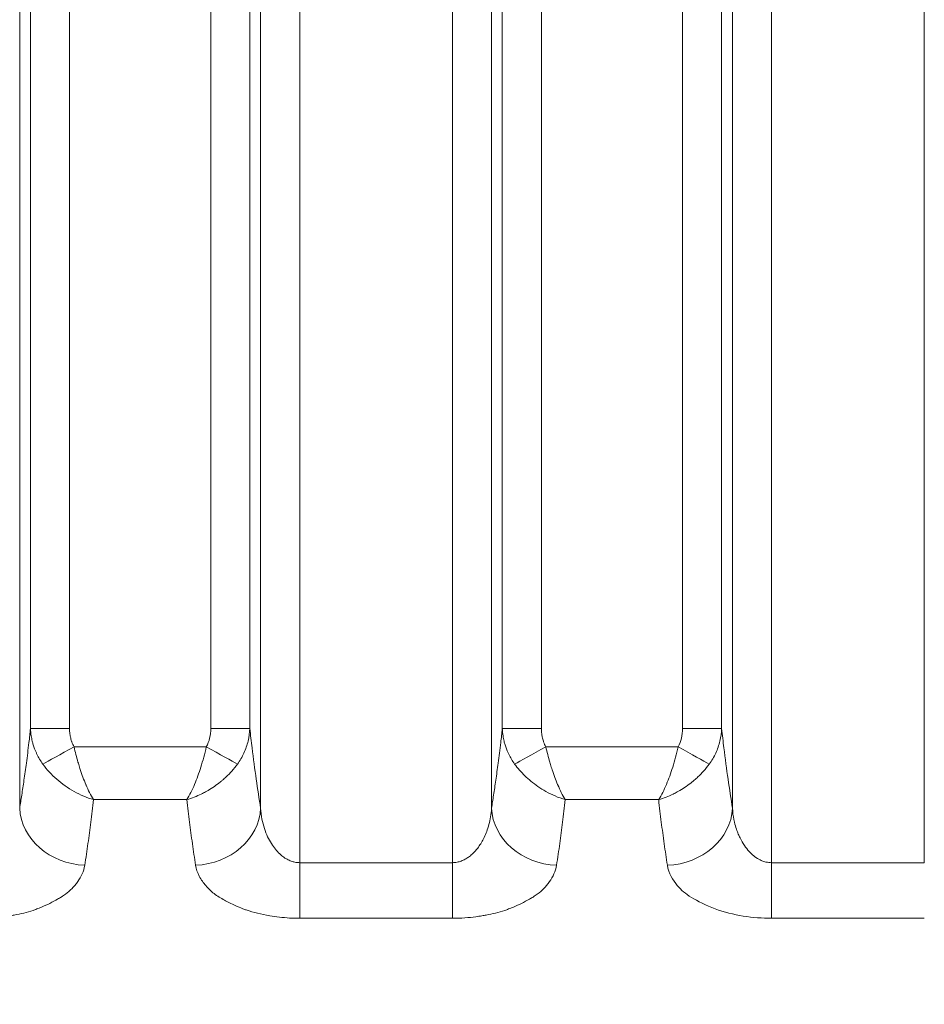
# Model space of a CAD drawing. Header units: millimetres. Extents: x 5 to 415, y 5 to 292.
# Tile 119 of 197: x 343.76 to 350.68, y 150.02 to 157.57. Entities that reach past the tile are written whole.
import ezdxf

# ---------------------------------------------------------------- set-up
doc = ezdxf.new("R2010")
doc.units = ezdxf.units.MM
doc.layers.add('Bemaßung (ISO)', color=7, linetype='Continuous', lineweight=25)
doc.layers.add('Sichtbar schmal (ISO)', color=7, linetype='Continuous', lineweight=18)
doc.styles.add('Notiztext (ISO)', font='isocpeur.ttf')
doc.dimstyles.new('Standard (ISO)', dxfattribs={"dimtxt": 3.5, "dimasz": 2.5, "dimexe": 2, "dimexo": 0, "dimgap": 0.762, "dimtad": 1, "dimtoh": 1, "dimdec": 8, "dimdsep": 46, "dimtxsty": 'Notiztext (ISO)', "dimcen": 0.09, "dimdle": 10, "dimclrd": 256, "dimclre": 256, "dimclrt": 256, "dimadec": 6, "dimazin": 2, "dimtfac": 0.514286, "dimtdec": 3, "dimtmove": 0, "dimatfit": 3, "dimfxl": 1, "dimtolj": 1, "dimlwd": -1, "dimlwe": -1, "dimarcsym": 0})

# ---------------------------------------------------------------- blocks, each defined once
blk = doc.blocks.new('*D23')
at = {"layer": 'Bemaßung (ISO)', "transparency": 16777216}
for p, q in [((289.9545, 157.4354), (289.9545, 125.6011)), ((384.9545, 157.4354), (384.9545, 125.6011)), ((292.4545, 127.6011), (382.4545, 127.6011))]:
    blk.add_line(p, q, dxfattribs=at)
for points in [[(292.4545, 128.0178), (292.4545, 127.1844), (289.9545, 127.6011)], [(382.4545, 128.0178), (382.4545, 127.1844), (384.9545, 127.6011)]]:
    blk.add_solid(points, dxfattribs=at)
at = {"layer": 'Defpoints', "color": 0, "transparency": 16777216}
for p in [(289.9545, 157.4354), (384.9545, 157.4354), (384.9545, 127.6011)]:
    blk.add_point(p, dxfattribs=at)
at = {"layer": 'Bemaßung (ISO)', "transparency": 16777216, "insert": (335.3545, 131.8631), "char_height": 3.5, "attachment_point": 1, "style": 'Notiztext (ISO)'}
blk.add_mtext('\\A1;95', dxfattribs=at)

msp = doc.modelspace()

# ---------------------------------------------------------------- linework, layer by layer
at = {"layer": 'Sichtbar schmal (ISO)'}
for p, q in [((345.90179532, 151.10718735), (345.90179562, 172.09147546)), ((347.07198267, 151.1071697), (347.07198232, 172.09147563)), ((349.51474554, 151.10714882), (349.51474615, 172.09147546)), ((350.68493366, 151.10714899), (350.68493289, 172.09147563)), ((343.75789053, 171.67579899), (343.75789029, 151.52434732)), ((345.6029372, 151.52431495), (345.60293694, 171.67579758)), ((347.3708411, 171.67579899), (347.37084086, 151.52421901)), ((349.21588777, 151.52418823), (349.21588751, 171.67579758)), ((343.84070548, 152.13595153), (343.84070551, 171.09415091)), ((344.13956391, 152.13595153), (344.13956393, 171.09415066)), ((345.22126375, 171.09415067), (345.22126342, 152.13592836)), ((345.52012178, 171.09414937), (345.52012191, 152.13592846)), ((347.45365605, 152.13573489), (347.45365608, 171.09415091)), ((347.75251448, 152.13573489), (347.7525145, 171.09415066)), ((348.83421432, 171.09415067), (348.83421399, 152.13571049)), ((349.13307234, 171.09414936), (349.13307247, 152.13571015)), ((344.13956391, 152.13595153), (343.84070551, 152.13595153)), ((345.52012173, 152.13592836), (345.22126342, 152.13592836)), ((347.75251448, 152.13573489), (347.45365608, 152.13573489)), ((349.13307229, 152.13571048), (348.83421399, 152.13571048)), ((345.1869055, 151.99499695), (344.1738952, 151.99505556)), ((348.79986065, 151.99479089), (347.78684109, 151.99485103)), ((344.32284539, 151.59027478), (345.03798278, 151.59023448)), ((347.93578956, 151.5900666), (348.65093532, 151.59001758)), ((345.90178887, 150.68118332), (345.9017953, 151.10718735)), ((345.90179532, 151.10718735), (347.07198267, 151.1071697)), ((347.07197628, 150.68117102), (347.07198271, 151.1071697)), ((349.48130549, 151.11015316), (349.48132462, 151.11015316)), ((349.51474558, 150.68112696), (349.5147454, 151.10714882)), ((349.51474547, 151.10714882), (350.68493366, 151.10714899)), ((345.90178891, 150.68118331), (347.0719834, 150.68117096)), ((349.51474559, 150.68112683), (350.68494295, 150.68113394))]:
    msp.add_line(p, q, dxfattribs=at)
for centre, major_axis, ratio, start_param, end_param in [((344.98596446, 152.17340349), (0.08601275, -0.27584608), 0.7939743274, 0.649370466, 1.1958444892), ((348.59890397, 152.17319206), (0.08603933, -0.27584195), 0.7939914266, 0.6493181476, 1.1957416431), ((344.17383938, 151.99516665), (0.26243845, 0.14534803), 0.0004140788, 3.5698583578, 4.7123718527), ((345.18704844, 151.99524833), (-0.26235169, 0.14550432), 0.0009638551, 1.5707861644, 2.7132490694), ((347.78678247, 151.99496701), (0.26244159, 0.14534236), 0.0004328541, 3.5699202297, 4.7123721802), ((348.80000354, 151.99504215), (-0.26235566, 0.14549715), 0.0009634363, 1.5707860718, 2.7132861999), ((344.25598783, 151.52434758), (-0.49395528, 0.07751246), 0.8708956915, 0.1782721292, 1.7065859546), ((345.10483986, 151.52431521), (0.49395461, 0.07751676), 0.870897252, 4.5765280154, 6.1049033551), ((347.8689384, 151.52421926), (-0.49395296, 0.07752722), 0.8709358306, 0.1782981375, 1.7066203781), ((348.71779053, 151.52418975), (0.49395204, 0.07753313), 0.8709399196, 4.5764974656, 6.1048711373)]:
    msp.add_ellipse(centre, major_axis=major_axis, ratio=ratio, start_param=start_param, end_param=end_param, dxfattribs=at)
for points, knots in [([(343.84070551, 152.13595153), (343.83677876, 152.09897106), (343.83275721, 152.06301702), (343.82865273, 152.02799622), (343.82225587, 151.97341605), (343.8156576, 151.92110265), (343.80890727, 151.87049565), (343.8028849, 151.8253462), (343.79674151, 151.78155494), (343.79050881, 151.7386743), (343.78491642, 151.700199), (343.77925213, 151.66245683), (343.77353634, 151.62511553), (343.7683583, 151.59128729), (343.76313799, 151.55778804), (343.7578903, 151.5243476)], [0.00000000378, 0.00000000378, 0.00000000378, 0.00000000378, 0.15805907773, 0.15805907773, 0.15805907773, 0.40439533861, 0.40439533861, 0.40439533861, 0.62416626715, 0.62416626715, 0.62416626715, 0.82135906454, 0.82135906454, 0.82135906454, 1, 1, 1, 1]), ([(343.93512755, 151.86290031), (343.91747412, 151.8871096), (343.90226823, 151.91271057), (343.88970552, 151.93864792), (343.8881883, 151.94178042), (343.88670915, 151.94491762), (343.88526797, 151.94805797), (343.87581199, 151.96866277), (343.86797518, 151.98937204), (343.86148199, 152.01076936), (343.85879143, 152.01963571), (343.85633645, 152.02862119), (343.85412066, 152.03777123), (343.8509069, 152.05104231), (343.84819961, 152.06465769), (343.84606853, 152.07852345), (343.84318436, 152.0972892), (343.84135921, 152.11651383), (343.84070543, 152.13595153)], [0, 0, 0, 0, 0.29741414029, 0.29741414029, 0.29741414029, 0.33333333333, 0.33333333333, 0.33333333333, 0.56901000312, 0.56901000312, 0.56901000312, 0.66666666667, 0.66666666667, 0.66666666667, 0.80830643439, 0.80830643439, 0.80830643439, 0.99999999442, 0.99999999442, 0.99999999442, 0.99999999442]), ([(344.1738952, 151.99505556), (344.1672284, 152.00709578), (344.16140639, 152.01985143), (344.15655397, 152.03351704), (344.15618255, 152.03456305), (344.15581693, 152.03561439), (344.15545721, 152.03667116), (344.15178097, 152.04747101), (344.14870482, 152.05883669), (344.1462618, 152.07060973), (344.1453427, 152.07503892), (344.14451283, 152.07952571), (344.14377241, 152.08406161), (344.14260925, 152.09118726), (344.14167178, 152.09843326), (344.14097803, 152.10581224), (344.14005634, 152.1156157), (344.13956392, 152.12565466), (344.13956391, 152.13595153)], [0, 0, 0, 0, 0.30963301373, 0.30963301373, 0.30963301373, 0.33333333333, 0.33333333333, 0.33333333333, 0.57554352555, 0.57554352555, 0.57554352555, 0.66666666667, 0.66666666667, 0.66666666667, 0.80981621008, 0.80981621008, 0.80981621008, 0.99999998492, 0.99999998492, 0.99999998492, 0.99999998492]), ([(345.52012173, 152.13592846), (345.51902344, 152.1034305), (345.51466275, 152.0710997), (345.50708874, 152.03934249), (345.49951472, 152.00758527), (345.48868429, 151.9764062), (345.47497661, 151.94675548), (345.46126894, 151.91710476), (345.44471678, 151.88896886), (345.42563969, 151.86278457)], [0.00000009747, 0.00000009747, 0.00000009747, 0.00000009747, 0.33333333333, 0.33333333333, 0.33333333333, 0.66666666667, 0.66666666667, 0.66666666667, 1, 1, 1, 1]), ([(345.6029372, 151.52431484), (345.5914899, 151.59726037), (345.580173, 151.6705281), (345.56914062, 151.74677471), (345.55807305, 151.82326447), (345.54729182, 151.90275214), (345.53698372, 151.98766744), (345.53120291, 152.03528823), (345.52557089, 152.08461601), (345.52012173, 152.13592848)], [0, 0, 0, 0, 0.38974489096, 0.38974489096, 0.38974489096, 0.78073268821, 0.78073268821, 0.78073268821, 0.9999999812, 0.9999999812, 0.9999999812, 0.9999999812]), ([(347.45365608, 152.13573489), (347.44971594, 152.09863042), (347.44568032, 152.06255985), (347.44156122, 152.02742881), (347.43516761, 151.97289882), (347.4285729, 151.92063239), (347.42182635, 151.87006981), (347.41580745, 151.82496066), (347.4096677, 151.78120764), (347.40343877, 151.7383638), (347.39784982, 151.69992192), (347.39218908, 151.66221199), (347.38647691, 151.62490229), (347.38130215, 151.59110277), (347.37608519, 151.5576317), (347.37084087, 151.52421929)], [0.00000000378, 0.00000000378, 0.00000000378, 0.00000000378, 0.15860261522, 0.15860261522, 0.15860261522, 0.40478368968, 0.40478368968, 0.40478368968, 0.62441295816, 0.62441295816, 0.62441295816, 0.82147656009, 0.82147656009, 0.82147656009, 1, 1, 1, 1]), ([(347.54807491, 151.8627071), (347.53042074, 151.88691104), (347.51521287, 151.91250896), (347.50264954, 151.93844574), (347.50113433, 151.94157384), (347.49965711, 151.94470668), (347.49821778, 151.94784269), (347.48875992, 151.96844942), (347.48092232, 151.98916223), (347.47442854, 152.01056442), (347.47174, 152.01942533), (347.46928669, 152.0284054), (347.4670722, 152.03754998), (347.46385739, 152.05082528), (347.46114921, 152.06444534), (347.45901763, 152.07831621), (347.45613438, 152.09707846), (347.45430965, 152.11629987), (347.453656, 152.13573489)], [0, 0, 0, 0, 0.29745835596, 0.29745835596, 0.29745835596, 0.33333333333, 0.33333333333, 0.33333333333, 0.56906810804, 0.56906810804, 0.56906810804, 0.66666666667, 0.66666666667, 0.66666666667, 0.80835171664, 0.80835171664, 0.80835171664, 0.99999999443, 0.99999999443, 0.99999999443, 0.99999999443]), ([(347.75251448, 152.13573489), (347.75251449, 152.12546634), (347.75294726, 152.1154293), (347.75382907, 152.10559202), (347.75446809, 152.09846325), (347.75534361, 152.09143952), (347.75646956, 152.08451542), (347.75724339, 152.07975673), (347.75813354, 152.07504251), (347.75913163, 152.070384), (347.76158985, 152.05891043), (347.76470435, 152.04777958), (347.76832737, 152.03711607), (347.76875539, 152.03585628), (347.76919067, 152.03460326), (347.76963327, 152.03335686), (347.77445827, 152.01976939), (347.78014013, 152.00695377), (347.78684109, 151.99485103)], [0.00000001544, 0.00000001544, 0.00000001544, 0.00000001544, 0.19327396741, 0.19327396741, 0.19327396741, 0.33333333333, 0.33333333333, 0.33333333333, 0.42959108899, 0.42959108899, 0.42959108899, 0.66666666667, 0.66666666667, 0.66666666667, 0.69467478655, 0.69467478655, 0.69467478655, 1, 1, 1, 1]), ([(349.13307229, 152.13571013), (349.13197408, 152.10321435), (349.12761395, 152.07088605), (349.12004092, 152.03913092), (349.11246788, 152.00737578), (349.10163879, 151.97619839), (349.08793287, 151.94654929), (349.07422695, 151.91690019), (349.05767699, 151.88876583), (349.03860249, 151.86258273)], [0.00000004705, 0.00000004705, 0.00000004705, 0.00000004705, 0.33333333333, 0.33333333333, 0.33333333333, 0.66666666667, 0.66666666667, 0.66666666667, 1, 1, 1, 1]), ([(349.21588775, 151.52418828), (349.2044413, 151.59711313), (349.19312529, 151.67036028), (349.18209378, 151.74658624), (349.17102726, 151.82305411), (349.16024706, 151.90251973), (349.14994, 151.98741376), (349.14415712, 152.0350444), (349.13852318, 152.08438383), (349.13307227, 152.13570985)], [0, 0, 0, 0, 0.3897094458, 0.3897094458, 0.3897094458, 0.7806557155, 0.7806557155, 0.7806557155, 1, 1, 1, 1]), ([(344.1738952, 151.99505556), (344.17858173, 151.9751569), (344.18347121, 151.95535379), (344.18850255, 151.93585607), (344.19357081, 151.91621527), (344.19878259, 151.89688659), (344.20413423, 151.87808965), (344.20782259, 151.86513477), (344.21157754, 151.85243378), (344.21540813, 151.84006125), (344.21751905, 151.83324312), (344.21965448, 151.82652746), (344.22181282, 151.81989937), (344.22840284, 151.79966199), (344.23520131, 151.78022966), (344.24225377, 151.76125383), (344.249202, 151.74255846), (344.25639755, 151.7243025), (344.26397955, 151.70632405), (344.26456472, 151.7049365), (344.26515222, 151.70355072), (344.26574202, 151.70216691), (344.27423524, 151.68223988), (344.28320843, 151.66271973), (344.29252529, 151.64422128), (344.30224034, 151.62493223), (344.31231135, 151.60677704), (344.32284539, 151.59027449)], [0, 0, 0, 0, 0.1233838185, 0.1233838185, 0.1233838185, 0.2476729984, 0.2476729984, 0.2476729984, 0.3333333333, 0.3333333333, 0.3333333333, 0.3805381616, 0.3805381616, 0.3805381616, 0.524667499, 0.524667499, 0.524667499, 0.6666666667, 0.6666666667, 0.6666666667, 0.6776259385, 0.6776259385, 0.6776259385, 0.8354405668, 0.8354405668, 0.8354405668, 1, 1, 1, 1]), ([(345.03798278, 151.59023374), (345.05957393, 151.62414073), (345.07946677, 151.66514379), (345.09719747, 151.70725493), (345.11492816, 151.74936606), (345.13049666, 151.79188573), (345.14529345, 151.83969178), (345.16009024, 151.88749784), (345.17411534, 151.94081758), (345.1869055, 151.99499695)], [0, 0, 0, 0, 0.3333333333, 0.3333333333, 0.3333333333, 0.6666666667, 0.6666666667, 0.6666666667, 1, 1, 1, 1]), ([(347.78684109, 151.99485103), (347.79152739, 151.97495163), (347.79641672, 151.95514774), (347.80144798, 151.93564911), (347.8065161, 151.91600766), (347.81172782, 151.89667818), (347.81707952, 151.87788024), (347.82076732, 151.8649268), (347.82452174, 151.85222705), (347.82835185, 151.83985554), (347.83046337, 151.83303517), (347.83259942, 151.82631727), (347.83475841, 151.81968696), (347.84134853, 151.79944865), (347.8481472, 151.78001506), (347.85519988, 151.76103832), (347.86214774, 151.74234361), (347.8693429, 151.7240886), (347.87692423, 151.70611184), (347.8775102, 151.70472241), (347.8780985, 151.70333475), (347.87868912, 151.70194907), (347.88718299, 151.68202101), (347.89615665, 151.66250089), (347.90547426, 151.64400247), (347.91518759, 151.62471841), (347.92525712, 151.60656753), (347.9357901, 151.59006787)], [0, 0, 0, 0, 0.12339006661, 0.12339006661, 0.12339006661, 0.24768386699, 0.24768386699, 0.24768386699, 0.33333333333, 0.33333333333, 0.33333333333, 0.38055155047, 0.38055155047, 0.38055155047, 0.52468012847, 0.52468012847, 0.52468012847, 0.66666666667, 0.66666666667, 0.66666666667, 0.67764089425, 0.67764089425, 0.67764089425, 0.83546619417, 0.83546619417, 0.83546619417, 0.99999444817, 0.99999444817, 0.99999444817, 0.99999444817]), ([(348.65093532, 151.59001714), (348.67252628, 151.6239221), (348.69242069, 151.66492621), (348.71015224, 151.70703891), (348.72788379, 151.7491516), (348.74345242, 151.79167301), (348.75824922, 151.83948082), (348.77304601, 151.88728864), (348.78707096, 151.94061012), (348.79986065, 151.99479089)], [0, 0, 0, 0, 0.3333333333, 0.3333333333, 0.3333333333, 0.6666666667, 0.6666666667, 0.6666666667, 1, 1, 1, 1]), ([(343.93512755, 151.86290031), (343.96472289, 151.82160214), (344.00142257, 151.78180705), (344.04200455, 151.74632965), (344.08258654, 151.71085226), (344.12675342, 151.67943841), (344.17438418, 151.65295368), (344.22201494, 151.62646894), (344.27321845, 151.60530066), (344.32284539, 151.5902745)], [0, 0, 0, 0, 0.3333333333, 0.3333333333, 0.3333333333, 0.6666666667, 0.6666666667, 0.6666666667, 1, 1, 1, 1]), ([(345.03798278, 151.59023512), (345.05672306, 151.5958379), (345.07578221, 151.60229837), (345.09478938, 151.6096649), (345.11281949, 151.61665277), (345.13080151, 151.62445536), (345.14843327, 151.63298856), (345.15940054, 151.63829636), (345.17023254, 151.64388544), (345.18086517, 151.6497245), (345.18726652, 151.6532399), (345.19359195, 151.656844), (345.19985355, 151.66053704), (345.21649497, 151.67035202), (345.23268875, 151.68078908), (345.2486291, 151.6919083), (345.26406954, 151.70267881), (345.27927408, 151.71409105), (345.29436103, 151.72626131), (345.29971952, 151.73058387), (345.30506251, 151.73500257), (345.3103925, 151.73952365), (345.31986469, 151.74755827), (345.32928885, 151.75592177), (345.33857912, 151.76459797), (345.35365763, 151.7786798), (345.36837995, 151.79358684), (345.38241763, 151.80920858), (345.3977693, 151.82629258), (345.41229919, 151.84422836), (345.42563969, 151.86278457)], [0, 0, 0, 0, 0.1313039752, 0.1313039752, 0.1313039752, 0.2558583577, 0.2558583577, 0.2558583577, 0.3333333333, 0.3333333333, 0.3333333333, 0.3799769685, 0.3799769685, 0.3799769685, 0.5039415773, 0.5039415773, 0.5039415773, 0.6240185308, 0.6240185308, 0.6240185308, 0.6666666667, 0.6666666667, 0.6666666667, 0.7424586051, 0.7424586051, 0.7424586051, 0.8654720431, 0.8654720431, 0.8654720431, 1, 1, 1, 1]), ([(347.54807638, 151.8627079), (347.54810478, 151.86266885), (347.559608, 151.84685525), (347.58425168, 151.81598166), (347.62603779, 151.77184436), (347.67320844, 151.72955946), (347.72718606, 151.68879597), (347.78901611, 151.65027853), (347.85944097, 151.61559391), (347.90946395, 151.59767765), (347.93578743, 151.59007074)], [0, 0, 0, 0, 0.000096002, 0.1229204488, 0.245010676, 0.3725899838, 0.5089031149, 0.6575851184, 0.8208007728, 1, 1, 1, 1]), ([(348.65093532, 151.59001812), (348.66967549, 151.5956198), (348.68873536, 151.60207929), (348.70774239, 151.60944484), (348.72577528, 151.61643288), (348.74375927, 151.6242359), (348.76139103, 151.6327691), (348.77233843, 151.63806729), (348.78315031, 151.64364558), (348.79376266, 151.6494726), (348.80018517, 151.65299907), (348.80653087, 151.6566147), (348.81281221, 151.66031979), (348.82945277, 151.67013534), (348.84564485, 151.68057256), (348.8615866, 151.69169385), (348.87702326, 151.70246278), (348.8922271, 151.71387482), (348.907319, 151.72604923), (348.91263868, 151.73034054), (348.91794378, 151.73472707), (348.92323683, 151.73921511), (348.9327464, 151.74727837), (348.94220993, 151.75567478), (348.95153999, 151.76438814), (348.96661551, 151.77846718), (348.9813391, 151.79337517), (348.99538056, 151.80900198), (349.010729, 151.82608335), (349.02525946, 151.8440206), (349.03860249, 151.86258273)], [0, 0, 0, 0, 0.1313464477, 0.1313464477, 0.1313464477, 0.2559611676, 0.2559611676, 0.2559611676, 0.3333333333, 0.3333333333, 0.3333333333, 0.3801583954, 0.3801583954, 0.3801583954, 0.5042076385, 0.5042076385, 0.5042076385, 0.6243265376, 0.6243265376, 0.6243265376, 0.6666666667, 0.6666666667, 0.6666666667, 0.7427354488, 0.7427354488, 0.7427354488, 0.8656473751, 0.8656473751, 0.8656473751, 1, 1, 1, 1]), ([(344.25597204, 151.08763093), (344.2647539, 151.14443887), (344.27307726, 151.20008865), (344.28080737, 151.2544958), (344.28853749, 151.30890295), (344.29567436, 151.36197211), (344.30263406, 151.41734406), (344.30959376, 151.47271602), (344.3163763, 151.53047581), (344.32284539, 151.59027521)], [0, 0, 0, 0, 0.3333333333, 0.3333333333, 0.3333333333, 0.6666666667, 0.6666666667, 0.6666666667, 1, 1, 1, 1]), ([(345.03798278, 151.59023396), (345.04431418, 151.53137036), (345.05101083, 151.47408944), (345.05804029, 151.41813925), (345.06506976, 151.36218907), (345.07243204, 151.30754938), (345.08021948, 151.25279896), (345.08800692, 151.19804853), (345.09621952, 151.14321265), (345.10482401, 151.08759648)], [0, 0, 0, 0, 0.3333333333, 0.3333333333, 0.3333333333, 0.6666666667, 0.6666666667, 0.6666666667, 1, 1, 1, 1]), ([(347.86892363, 151.08748233), (347.8777088, 151.14428533), (347.88603037, 151.19992931), (347.89375972, 151.25432782), (347.90148906, 151.30872634), (347.90862617, 151.36178374), (347.91558449, 151.41714846), (347.92254281, 151.47251319), (347.92932234, 151.53027065), (347.93579116, 151.59006691)], [0, 0, 0, 0, 0.3333333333, 0.3333333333, 0.3333333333, 0.6666666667, 0.6666666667, 0.6666666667, 1, 1, 1, 1]), ([(348.65093532, 151.59001695), (348.65726441, 151.53115672), (348.66396132, 151.47388218), (348.6709908, 151.41793981), (348.67802029, 151.36199745), (348.68538235, 151.30736701), (348.69317091, 151.2526256), (348.70095947, 151.19788419), (348.70917454, 151.14305715), (348.7177772, 151.08744957)], [0, 0, 0, 0, 0.3333333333, 0.3333333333, 0.3333333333, 0.6666666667, 0.6666666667, 0.6666666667, 1, 1, 1, 1]), ([(345.9017953, 151.10718735), (345.89210366, 151.10718791), (345.88240506, 151.10796068), (345.8727742, 151.10949285), (345.86300065, 151.11104771), (345.8532968, 151.11338463), (345.84372379, 151.11646512), (345.83332358, 151.11981179), (345.82307784, 151.12403607), (345.81305851, 151.1290625), (345.8021491, 151.13453545), (345.79150804, 151.1409594), (345.7812077, 151.14821525), (345.76994224, 151.15615094), (345.75908422, 151.16508173), (345.74870238, 151.17484293), (345.7373485, 151.18551806), (345.72656389, 151.19718639), (345.71640749, 151.20964402), (345.70527479, 151.22329917), (345.69489656, 151.23790266), (345.68531912, 151.2532211), (345.67478961, 151.27006231), (345.66522768, 151.28776766), (345.65666478, 151.30608669), (345.64722221, 151.32628764), (345.63899434, 151.34723482), (345.63199588, 151.36866735), (345.62425197, 151.39238283), (345.61801269, 151.41669255), (345.61326505, 151.44135364), (345.60800457, 151.46867862), (345.60457793, 151.49643497), (345.60293722, 151.52431506)], [0, 0, 0, 0, 0.05977428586, 0.05977428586, 0.05977428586, 0.12043419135, 0.12043419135, 0.12043419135, 0.18633564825, 0.18633564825, 0.18633564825, 0.25809153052, 0.25809153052, 0.25809153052, 0.33657073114, 0.33657073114, 0.33657073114, 0.42239787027, 0.42239787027, 0.42239787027, 0.51647533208, 0.51647533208, 0.51647533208, 0.61990480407, 0.61990480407, 0.61990480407, 0.73395967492, 0.73395967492, 0.73395967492, 0.8601634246, 0.8601634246, 0.8601634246, 0.9999996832, 0.9999996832, 0.9999996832, 0.9999996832]), ([(347.37084083, 151.52421863), (347.36953818, 151.50209051), (347.36489817, 151.45993744), (347.35219104, 151.40058486), (347.33546763, 151.34793834), (347.31589204, 151.30175058), (347.29440634, 151.26166645), (347.27159789, 151.2270752), (347.24766309, 151.1972442), (347.22254034, 151.17159697), (347.19615236, 151.14992493), (347.16845006, 151.13227213), (347.13898278, 151.11865757), (347.10671881, 151.10941204), (347.08395487, 151.10716951), (347.07198271, 151.10716971)], [0, 0, 0, 0, 0.1109804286, 0.2122400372, 0.3050451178, 0.3899028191, 0.4674740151, 0.5390407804, 0.6063298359, 0.6710775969, 0.7345465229, 0.7971496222, 0.8598099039, 0.9261798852, 1, 1, 1, 1]), ([(349.51474547, 151.10714882), (349.50086419, 151.10712572), (349.48664049, 151.10866343), (349.47217952, 151.11205528), (349.46200345, 151.11444211), (349.45170647, 151.11774068), (349.44141195, 151.12197592), (349.43707716, 151.12375929), (349.43274298, 151.12570857), (349.42841589, 151.12782045), (349.41381256, 151.13494774), (349.39930263, 151.14395631), (349.38515765, 151.1547923), (349.3790087, 151.1595028), (349.37292649, 151.16455756), (349.366941, 151.16993808), (349.35915755, 151.17693484), (349.35153786, 151.18448288), (349.34412772, 151.19253381), (349.33101917, 151.20677592), (349.3185669, 151.22259671), (349.30685759, 151.23994575), (349.29514828, 151.25729478), (349.28418571, 151.27617206), (349.27412654, 151.29661316), (349.26937643, 151.3062658), (349.26482859, 151.31627022), (349.26050895, 151.32662258), (349.25568102, 151.33819309), (349.25113802, 151.35019813), (349.2469197, 151.36264779), (349.2410016, 151.38011408), (349.23572264, 151.39844783), (349.23122109, 151.4177192), (349.22964319, 151.42447424), (349.22816131, 151.4313442), (349.22678228, 151.43833205), (349.22146905, 151.46525541), (349.21767258, 151.49392984), (349.21588777, 151.52418823)], [0.00000019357, 0.00000019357, 0.00000019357, 0.00000019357, 0.11111111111, 0.11111111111, 0.11111111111, 0.18929901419, 0.18929901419, 0.18929901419, 0.22222222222, 0.22222222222, 0.22222222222, 0.33333333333, 0.33333333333, 0.33333333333, 0.3816343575, 0.3816343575, 0.3816343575, 0.44444444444, 0.44444444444, 0.44444444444, 0.55555555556, 0.55555555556, 0.55555555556, 0.66666666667, 0.66666666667, 0.66666666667, 0.71913527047, 0.71913527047, 0.71913527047, 0.77777777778, 0.77777777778, 0.77777777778, 0.86005047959, 0.86005047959, 0.86005047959, 0.88888888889, 0.88888888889, 0.88888888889, 1, 1, 1, 1]), ([(344.25597204, 151.08763093), (344.25262575, 151.06411563), (344.24562041, 151.04177978), (344.23636373, 151.02111953), (344.22675261, 150.99966819), (344.21473062, 150.98002291), (344.20228309, 150.96245743), (344.19562007, 150.95305482), (344.18884041, 150.94424383), (344.18226608, 150.93604534), (344.17478507, 150.92671618), (344.167301, 150.91829307), (344.15971176, 150.91042091), (344.14385835, 150.89397651), (344.12772139, 150.87988695), (344.1079102, 150.86543362), (344.098305, 150.8584261), (344.08779378, 150.85134264), (344.07574186, 150.84396893), (344.06722492, 150.83875802), (344.05814548, 150.83332995), (344.0485477, 150.82779467), (344.03000603, 150.81710123), (344.00949746, 150.8060179), (343.98770112, 150.79527319), (343.96761217, 150.78537017), (343.94643439, 150.77575925), (343.92512329, 150.7668695), (343.91293366, 150.76178469), (343.90070778, 150.75693226), (343.88868369, 150.75236231), (343.87901074, 150.74868595), (343.86936179, 150.74523979), (343.85973625, 150.74199359), (343.83629638, 150.73408854), (343.81302565, 150.72736275), (343.789667, 150.72145282), (343.76535635, 150.71530204), (343.7409461, 150.71002829), (343.71580755, 150.70538489), (343.70563849, 150.70350653), (343.69534588, 150.70173362), (343.68487918, 150.70006008), (343.66971131, 150.69763485), (343.65428958, 150.69535687), (343.63864339, 150.69328687), (343.61118143, 150.68965363), (343.58302048, 150.6866644), (343.55452445, 150.68459296), (343.52281877, 150.68228821), (343.49070042, 150.68112411), (343.45903294, 150.68124501)], [0, 0, 0, 0, 0.0770987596, 0.0770987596, 0.0770987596, 0.157149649, 0.157149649, 0.157149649, 0.2, 0.2, 0.2, 0.2487599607, 0.2487599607, 0.2487599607, 0.3506162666, 0.3506162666, 0.3506162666, 0.4, 0.4, 0.4, 0.4348988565, 0.4348988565, 0.4348988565, 0.5023188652, 0.5023188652, 0.5023188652, 0.5644575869, 0.5644575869, 0.5644575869, 0.6, 0.6, 0.6, 0.6285925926, 0.6285925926, 0.6285925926, 0.6982205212, 0.6982205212, 0.6982205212, 0.7706861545, 0.7706861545, 0.7706861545, 0.8, 0.8, 0.8, 0.8424802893, 0.8424802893, 0.8424802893, 0.9170410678, 0.9170410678, 0.9170410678, 1, 1, 1, 1]), ([(345.90178891, 150.68118319), (345.87610556, 150.68101445), (345.85015002, 150.68167838), (345.82435101, 150.68313524), (345.79826962, 150.68460804), (345.77235016, 150.68689066), (345.74689932, 150.68982621), (345.72168035, 150.69273503), (345.69692187, 150.69628349), (345.67278823, 150.70026969), (345.64064347, 150.70557911), (345.60996353, 150.71185972), (345.57975882, 150.71933131), (345.55063157, 150.72653637), (345.52193573, 150.73486367), (345.49327966, 150.7448017), (345.48455119, 150.74782876), (345.47583213, 150.75100643), (345.46712186, 150.7543524), (345.44758489, 150.76185735), (345.42772627, 150.77004812), (345.40843359, 150.77866737), (345.37866623, 150.79196633), (345.35032438, 150.80630483), (345.32532068, 150.82018651), (345.31098793, 150.82814383), (345.29772237, 150.8359389), (345.28567489, 150.8432439), (345.27021373, 150.85261879), (345.25744804, 150.86141947), (345.24584143, 150.87027346), (345.22240114, 150.88815467), (345.20305199, 150.90615422), (345.18211738, 150.93162343), (345.1655927, 150.95172748), (345.14726977, 150.97603698), (345.13252139, 151.00412313), (345.11933385, 151.0292369), (345.10905487, 151.05737126), (345.10482401, 151.08759648)], [0.00001023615, 0.00001023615, 0.00001023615, 0.00001023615, 0.06639289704, 0.06639289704, 0.06639289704, 0.13350213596, 0.13350213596, 0.13350213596, 0.2, 0.2, 0.2, 0.28857173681, 0.28857173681, 0.28857173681, 0.37398394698, 0.37398394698, 0.37398394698, 0.4, 0.4, 0.4, 0.45835350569, 0.45835350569, 0.45835350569, 0.54838925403, 0.54838925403, 0.54838925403, 0.6, 0.6, 0.6, 0.66623474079, 0.66623474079, 0.66623474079, 0.8, 0.8, 0.8, 0.90558718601, 0.90558718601, 0.90558718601, 1, 1, 1, 1]), ([(347.86892363, 151.08748233), (347.86557718, 151.06397103), (347.85857151, 151.04163904), (347.84931452, 151.02098243), (347.83970303, 150.99953478), (347.82768065, 150.97989297), (347.81523298, 150.96233069), (347.80857236, 150.95293329), (347.80179525, 150.94412699), (347.7952233, 150.93593265), (347.78773959, 150.92660147), (347.78025281, 150.91817685), (347.77266065, 150.91030335), (347.75680744, 150.89386268), (347.74067011, 150.87977565), (347.72085715, 150.86532423), (347.71125628, 150.85832143), (347.70075003, 150.85124263), (347.6887047, 150.84387392), (347.68018276, 150.83866064), (347.67109762, 150.83322996), (347.66149353, 150.82769202), (347.6429514, 150.8170002), (347.62244255, 150.80591878), (347.60064625, 150.79517609), (347.58055676, 150.78527462), (347.55937864, 150.77566535), (347.53806754, 150.76677724), (347.52588629, 150.76169686), (347.51366895, 150.75684853), (347.50165309, 150.75228224), (347.49197141, 150.748603), (347.48231375, 150.74515432), (347.47267952, 150.74190591), (347.44923973, 150.73400262), (347.4259689, 150.72727822), (347.40260979, 150.72136941), (347.37829973, 150.71522005), (347.35388967, 150.70994735), (347.32875089, 150.70530476), (347.31859066, 150.70342838), (347.30830702, 150.70165723), (347.29784957, 150.69998524), (347.28267363, 150.69755883), (347.26724348, 150.6952798), (347.25158856, 150.69320897), (347.22412787, 150.68957649), (347.19596804, 150.68658792), (347.16747263, 150.68451706), (347.13577084, 150.68221318), (347.10365584, 150.68104962), (347.07199052, 150.68117093)], [0, 0, 0, 0, 0.0771046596, 0.0771046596, 0.0771046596, 0.1571620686, 0.1571620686, 0.1571620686, 0.2, 0.2, 0.2, 0.2487811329, 0.2487811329, 0.2487811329, 0.3506411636, 0.3506411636, 0.3506411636, 0.4, 0.4, 0.4, 0.4349208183, 0.4349208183, 0.4349208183, 0.5023406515, 0.5023406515, 0.5023406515, 0.5644810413, 0.5644810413, 0.5644810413, 0.6, 0.6, 0.6, 0.6286190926, 0.6286190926, 0.6286190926, 0.698248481, 0.698248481, 0.698248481, 0.7707125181, 0.7707125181, 0.7707125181, 0.8, 0.8, 0.8, 0.8425022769, 0.8425022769, 0.8425022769, 0.9170565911, 0.9170565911, 0.9170565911, 1, 1, 1, 1]), ([(349.51474559, 150.68112675), (349.44543055, 150.68107292), (349.37120044, 150.68658698), (349.29791567, 150.69823947), (349.22462555, 150.70989281), (349.15228091, 150.7276932), (349.08344489, 150.7533029), (349.01460886, 150.7789126), (348.94928147, 150.81218426), (348.90195002, 150.84098816), (348.85461857, 150.86979206), (348.82528307, 150.89433179), (348.79322381, 150.93325635), (348.76116455, 150.97218091), (348.72638153, 151.02522031), (348.7177772, 151.08744957)], [0.00001457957, 0.00001457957, 0.00001457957, 0.00001457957, 0.2, 0.2, 0.2, 0.4, 0.4, 0.4, 0.6, 0.6, 0.6, 0.8, 0.8, 0.8, 1, 1, 1, 1])]:
    msp.add_open_spline(points, degree=3, knots=knots, dxfattribs=at)

# ---------------------------------------------------------------- dimensions: what is measured, and where the dimension line sits
at = {"layer": 'Bemaßung (ISO)'}
dim = msp.add_linear_dim(base=(384.9545125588, 127.6010867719), p1=(289.9545125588, 157.4354363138), p2=(384.9545125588, 157.4354363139), angle=180, dimstyle='Standard (ISO)', override={"dimgap": 0.762, "dimtoh": 0, "dimdec": 8, "dimtol": 0, "dimlim": 0, "dimtp": 0, "dimtm": 0, "dimtdec": 3, "dimtofl": 0, "dimatfit": 1}, dxfattribs=at)
dim.commit()
dim.dimension.update_dxf_attribs({"geometry": '*D23', "text_midpoint": (337.4545125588, 127.6010867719), "dimtype": 160})

doc.saveas('drawing.dxf')
